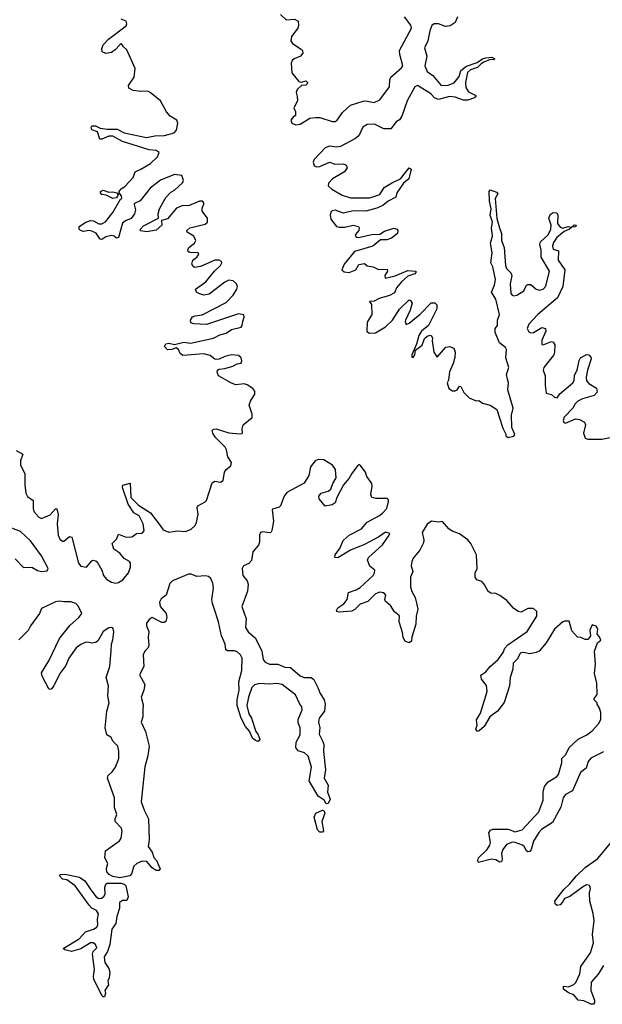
# Model space of a CAD drawing. Extents: x 2601477 to 2753313, y 449408 to 581029.
# Tile 64 of 203: x 2663178 to 2667348, y 460686 to 467735. Entities that reach past the tile are written whole.
import ezdxf

# ---------------------------------------------------------------- set-up
doc = ezdxf.new("R2010")
doc.units = 0

msp = doc.modelspace()

# ---------------------------------------------------------------- linework, layer by layer
at = {"layer": '0CON05XD'}
for points in [[(2663152, 464652), (2663201.2, 464625), (2663183.2, 464576.8), (2663183.1, 464545), (2663215.4, 464485.4), (2663214.6, 464404.6), (2663222.5, 464345), (2663235, 464320.6), (2663274, 464294), (2663273.8, 464235), (2663279.5, 464215), (2663315, 464174), (2663335, 464164), (2663395, 464189.4), (2663435, 464233.3), (2663445, 464232.5), (2663453.6, 464193.6), (2663446.7, 464125), (2663454.5, 464044.5), (2663465.5, 464015.5), (2663485, 464000.8), (2663495, 464002.5), (2663535, 464034.2), (2663550.8, 464030.8), (2663599.5, 463845), (2663615, 463823.3), (2663655, 463815.7), (2663695, 463862), (2663705, 463865.7), (2663725, 463858.6), (2663736.9, 463845), (2663765.3, 463795.3), (2663778.1, 463755), (2663800.5, 463730.5), (2663835, 463709.5), (2663865, 463701.5), (2663885, 463705.6), (2663915.4, 463724.6), (2663957.1, 463775), (2663970, 463815), (2663970, 463845), (2663965, 463855.8), (2663925, 463877.5), (2663894.3, 463915), (2663851.9, 463945), (2663839.2, 463985), (2663872, 464015), (2663885, 464052.5), (2663933.4, 464033.4), (2663969.1, 464030.9), (2663986.2, 464035), (2664015, 464055.8), (2664055, 464060), (2664068.6, 464075), (2664062.5, 464125), (2664032.9, 464182.9), (2663994.5, 464205), (2663955, 464266.2), (2663914.2, 464385), (2663916.4, 464403.6), (2663968, 464418), (2663974.4, 464314.4), (2664029.5, 464259.5), (2664115, 464205.6), (2664183.5, 464115), (2664205, 464082.9), (2664245, 464066.7), (2664304.6, 464075.4), (2664365, 464071.4), (2664405, 464088.9), (2664434.4, 464115), (2664444.4, 464135), (2664454.5, 464195), (2664448, 464242), (2664452, 464255), (2664505, 464282.5), (2664515, 464293.8), (2664555, 464418.8), (2664575, 464432.5), (2664614.3, 464424.3), (2664634.3, 464435.7), (2664644.6, 464495.4), (2664656, 464514), (2664688.9, 464541.1), (2664694.2, 464565), (2664667.8, 464605), (2664657.5, 464655), (2664647.5, 464675), (2664578.6, 464745), (2664560, 464775), (2664556.7, 464795), (2664566, 464804), (2664585, 464805.6), (2664675, 464778.5), (2664755, 464770), (2664772.5, 464775), (2664770, 464805), (2664776.2, 464833.8), (2664841.7, 464888.3), (2664841.7, 464911.7), (2664820, 464975), (2664830, 465005), (2664860, 465055), (2664860, 465075), (2664847.5, 465095), (2664805, 465122), (2664785, 465127.5), (2664725, 465120.8), (2664695, 465132.7), (2664600, 465185), (2664591.7, 465211.7), (2664593.3, 465225), (2664605, 465233.8), (2664645, 465238.6), (2664702.5, 465255), (2664735, 465272), (2664763.3, 465276.7), (2664767.3, 465292.7), (2664761.9, 465315), (2664745, 465330.9), (2664695, 465335.4), (2664645, 465323.5), (2664605, 465304.3), (2664585, 465302.9), (2664575, 465304.2), (2664541.8, 465331.8), (2664495, 465342.5), (2664345, 465331.4), (2664326.2, 465345), (2664313.6, 465373.6), (2664297, 465387), (2664266.8, 465373.2), (2664235, 465370.6), (2664214.2, 465395), (2664223.3, 465415), (2664245, 465420.6), (2664285, 465410), (2664353.4, 465426.6), (2664399.5, 465420.5), (2664564, 465456), (2664610.9, 465479.1), (2664655, 465491.9), (2664695, 465517.8), (2664763.3, 465535), (2664770.8, 465545), (2664775.7, 465575), (2664785.6, 465605), (2664782.5, 465622.5), (2664745, 465628.9), (2664515, 465552.1), (2664425, 465556.7), (2664402.9, 465565), (2664400.6, 465585), (2664415, 465606.9), (2664435, 465615.5), (2664485, 465621.1), (2664655, 465710.6), (2664705, 465764), (2664732, 465805), (2664738, 465825), (2664728.8, 465845), (2664706.2, 465865), (2664675, 465869.4), (2664645, 465856.7), (2664535, 465770.5), (2664495, 465762.5), (2664461.2, 465775), (2664443.8, 465785), (2664436.2, 465805), (2664511.1, 465858.9), (2664572.5, 465935), (2664614.4, 465975), (2664624.4, 465995), (2664621.4, 466005), (2664605, 466014.5), (2664575, 466014.6), (2664471.7, 465968.3), (2664430.9, 465960.9), (2664418.7, 465968.7), (2664410, 465985), (2664416.9, 466013.1), (2664446.7, 466035), (2664460, 466055), (2664456, 466066), (2664395, 466068), (2664383.8, 466075), (2664380.8, 466085), (2664387.5, 466105), (2664428, 466135), (2664439.2, 466155), (2664424.4, 466184.4), (2664376.7, 466215), (2664373.3, 466225), (2664396.7, 466245), (2664505, 466270.8), (2664522, 466285), (2664522.5, 466315), (2664483.8, 466365), (2664484, 466385), (2664496.2, 466415), (2664496.2, 466425), (2664486.7, 466435), (2664465, 466435.8), (2664385, 466403.1), (2664345, 466404.4), (2664300.8, 466385), (2664235, 466310), (2664193.3, 466296.7), (2664194.2, 466265), (2664155, 466228.9), (2664087.1, 466217.1), (2664043.8, 466223.8), (2664042, 466235), (2664065, 466260), (2664172.5, 466315), (2664168.9, 466345), (2664178.3, 466381.7), (2664225, 466461.4), (2664259.8, 466500.2), (2664285.5, 466514.5), (2664343.6, 466566.4), (2664350, 466585), (2664339.3, 466619.3), (2664285, 466626.9), (2664185, 466586.5), (2664111.7, 466528.3), (2664040.7, 466439.3), (2664000, 466420), (2663996.7, 466413.3), (2664006.2, 466375), (2663999.4, 466345), (2663975, 466311.4), (2663935, 466295.7), (2663915, 466279.2), (2663885, 466176.7), (2663870.7, 466170.7), (2663855, 466186.7), (2663835, 466191.2), (2663795, 466180), (2663765, 466162), (2663755, 466163.8), (2663725.9, 466205.9), (2663695, 466221.1), (2663675, 466226.9), (2663635, 466220), (2663613.3, 466225), (2663603.3, 466235), (2663604, 466255), (2663651.2, 466285), (2663685, 466296.5), (2663706.1, 466296.1), (2663745, 466273.3), (2663765, 466274.4), (2663791.5, 466288.5), (2663844.4, 466355), (2663900, 466450), (2663910, 466455), (2663906.2, 466475), (2663890, 466495), (2663890, 466505), (2663903.8, 466525), (2663929.8, 466540.2), (2663990, 466605), (2664003.6, 466646.4), (2664045, 466664.2), (2664113.4, 466706.6), (2664165, 466753.8), (2664176, 466785), (2664155, 466800), (2664105, 466804.5), (2663913.9, 466863.9), (2663845, 466902.2), (2663815, 466902.5), (2663765, 466880.8), (2663750.5, 466880.5), (2663735, 466933.3), (2663695, 466947.5), (2663688.8, 466965), (2663693.3, 466975), (2663720, 466975), (2663755, 466959.2), (2663805, 466950.5), (2663875, 466950.4), (2663925, 466924.4), (2664085, 466890.9), (2664145, 466903.3), (2664215, 466905.6), (2664283.3, 466925), (2664300, 466945), (2664310.8, 466995), (2664303.8, 467015), (2664255, 467044.4), (2664228.9, 467075), (2664185, 467154.3), (2664112.9, 467215), (2664095, 467222.9), (2664045, 467221.8), (2663989.5, 467229.5), (2663959.4, 467245), (2663957.8, 467265), (2663997.3, 467325), (2664004.7, 467385), (2663945, 467520), (2663920.7, 467540.7), (2663909.3, 467559.3), (2663905, 467562.5), (2663895, 467556.2), (2663861.3, 467518.7), (2663835, 467500), (2663795, 467493.1), (2663768.8, 467505), (2663765.9, 467525.9), (2663775, 467556), (2663812.9, 467595), (2663938.9, 467691.1), (2663945.6, 467705), (2663940.9, 467725), (2663905, 467738)], [(2665045, 467773.3), (2665084.1, 467734.1), (2665145, 467740), (2665170, 467725), (2665174.4, 467695), (2665169.4, 467675), (2665123.3, 467615), (2665117.5, 467585), (2665130, 467565), (2665192, 467525), (2665201.2, 467515), (2665203.9, 467496.1), (2665186.6, 467473.4), (2665141.2, 467455), (2665127.3, 467442.7), (2665122, 467425), (2665126.2, 467355), (2665175, 467294), (2665195, 467288.8), (2665225, 467297.5), (2665238, 467285), (2665236.2, 467275), (2665225, 467266.2), (2665195, 467263.3), (2665164, 467235), (2665156.2, 467215), (2665163.9, 467186.1), (2665166, 467155), (2665140, 467105), (2665152.5, 467075), (2665151.7, 467048.3), (2665135, 467037.5), (2665118.8, 467015), (2665124.5, 466994.5), (2665155, 466982.5), (2665185, 466986.2), (2665255, 467029.4), (2665295, 467035.6), (2665325, 467034.4), (2665415, 467005.5), (2665435, 467005.6), (2665448.9, 467015), (2665488.2, 467071.8), (2665545, 467123.9), (2665635, 467152.7), (2665655, 467154.6), (2665715, 467142.9), (2665755, 467160.9), (2665824.6, 467255), (2665826.5, 467305), (2665835, 467324.4), (2665910, 467390), (2665919.6, 467405), (2665897.7, 467485), (2665896.5, 467515), (2665982.5, 467675), (2665976.7, 467695), (2665931.5, 467755)], [(2666311.2, 467755), (2666294, 467715), (2666259.3, 467690.7), (2666225, 467686.7), (2666176.1, 467706.1), (2666145, 467705.5), (2666127.2, 467692.8), (2666112.7, 467655), (2666098.5, 467585), (2666075.7, 467535), (2666091.2, 467475), (2666077.1, 467405), (2666094.4, 467365), (2666133.6, 467335), (2666195, 467264.4), (2666245.5, 467265.5), (2666286.6, 467283.4), (2666322.4, 467327.6), (2666335, 467372.5), (2666375, 467403.6), (2666452.1, 467427.9), (2666490, 467455), (2666513.3, 467463.3), (2666555.9, 467465.9), (2666577.5, 467455), (2666571.7, 467448.3), (2666545, 467450), (2666499.4, 467430.6), (2666480.3, 467419.7), (2666455, 467393.1), (2666405, 467375.6), (2666383.5, 467356.5), (2666369.6, 467285), (2666370.9, 467250.9), (2666390, 467220), (2666438.8, 467195), (2666443.8, 467185), (2666433.3, 467175), (2666385, 467160), (2666355, 467158.8), (2666295, 467180), (2666255, 467184.5), (2666175, 467164.5), (2666146.9, 467175), (2666123, 467203), (2666105, 467213.8), (2666026, 467265), (2666005, 467255.5), (2665951.6, 467155), (2665913.2, 467045), (2665895, 467018.5), (2665872.9, 467005), (2665835, 466953.1), (2665785, 466954.6), (2665718.3, 466988.3), (2665665, 466986.1), (2665634.7, 466965.3), (2665605.3, 466904.7), (2665577.7, 466882.3), (2665475, 466828.5), (2665445, 466823.5), (2665395, 466830), (2665365, 466818.1), (2665285.6, 466735), (2665277.8, 466715), (2665285, 466688.8), (2665305, 466681.4), (2665325, 466684.4), (2665395, 466715.7), (2665435, 466700.8), (2665495, 466704.2), (2665514.3, 466694.3), (2665521.4, 466675), (2665502, 466645), (2665415.8, 466595), (2665387.5, 466565), (2665386, 466545), (2665412.1, 466522.1), (2665485, 466480), (2665545, 466459.5), (2665685, 466460.9), (2665755, 466482.9), (2665786.7, 466533.3), (2665845, 466570), (2665904.3, 466595.7), (2665965, 466673.8), (2665980, 466665), (2665962.5, 466595), (2665924.3, 466565.7), (2665877.5, 466495), (2665870.8, 466465), (2665815, 466436.4), (2665775.9, 466404.1), (2665735, 466385.4), (2665655, 466364.5), (2665565, 466367.9), (2665495, 466350.4), (2665435, 466371.9), (2665415, 466367.1), (2665405, 466358), (2665399.1, 466335), (2665405, 466306.7), (2665444.4, 466254.4), (2665465, 466248.9), (2665505, 466250.4), (2665565, 466264.4), (2665603.3, 466255), (2665608, 466245), (2665604, 466225), (2665578, 466195), (2665585, 466178.8), (2665605, 466177.1), (2665695, 466198), (2665755, 466198.8), (2665787.7, 466222.3), (2665855, 466243.5), (2665878.1, 466235), (2665884.4, 466225), (2665882.5, 466205), (2665838.5, 466171.5), (2665805, 466159.5), (2665761.2, 466158.8), (2665705, 466114.5), (2665575, 466075.5), (2665500, 465985), (2665484.3, 465945), (2665500.3, 465930.3), (2665535, 465925.8), (2665583.8, 465945), (2665605, 465982.5), (2665645, 465990.8), (2665665, 465972), (2665707, 465967), (2665745, 465946), (2665808.3, 465948.3), (2665811.2, 465935), (2665792, 465905), (2665793.8, 465883.8), (2665865, 465901.4), (2665955, 465940.8), (2666012.5, 465935), (2666013.3, 465925), (2666005, 465916.7), (2665955, 465898.6), (2665911.1, 465858.9), (2665875.8, 465815), (2665861.1, 465778.9), (2665825, 465760.6), (2665750.3, 465739.7), (2665715, 465720), (2665681.7, 465718.3), (2665696.7, 465696.7), (2665698, 465625), (2665665, 465570), (2665663, 465503), (2665681.2, 465491.2), (2665725, 465494.3), (2665795, 465536), (2665845, 465584), (2665896.9, 465663.1), (2665965, 465728.8), (2665975.9, 465725.9), (2665985.8, 465705), (2665971.4, 465655), (2665938.6, 465585), (2665936, 465575), (2665945, 465554), (2665965, 465562.5), (2666043.7, 465626.3), (2666122, 465708), (2666148.5, 465708.5), (2666164.4, 465694.4), (2666163.3, 465665), (2666104.2, 465545.8), (2666052.5, 465505), (2666034.2, 465475), (2666018.8, 465411.2), (2665984, 465335), (2665985, 465320), (2665995, 465317.5), (2666006.7, 465335), (2666011.7, 465368.3), (2666057.5, 465405), (2666075, 465452.5), (2666095, 465470), (2666115, 465476.7), (2666125, 465472.5), (2666133.3, 465455), (2666130, 465435), (2666141.2, 465355), (2666165, 465320), (2666228.1, 465391.9), (2666255, 465394.5), (2666285, 465382.5), (2666295.6, 465355.6), (2666293.2, 465316.8), (2666281.4, 465275), (2666252.9, 465215), (2666245.8, 465154.2), (2666236.7, 465135), (2666250, 465095), (2666275, 465078), (2666295, 465077.5), (2666308.8, 465085), (2666325, 465112.5), (2666335, 465110), (2666357.4, 465067.4), (2666395, 465028), (2666445, 465007.5), (2666465, 465010), (2666490, 464990), (2666545.6, 464975.6), (2666593.9, 464943.9), (2666635, 464810), (2666657, 464767), (2666657.5, 464755), (2666673.9, 464743.9), (2666715, 464753.8), (2666722.5, 464765), (2666700, 464815), (2666698.8, 464905), (2666710, 464955), (2666671.1, 465085), (2666676, 465135), (2666669.3, 465160.7), (2666662.9, 465195), (2666679.6, 465245), (2666656.5, 465315), (2666661.4, 465375), (2666655, 465387.5), (2666610.9, 465420.9), (2666580.8, 465495), (2666580, 465525), (2666598, 465545), (2666596.9, 465585), (2666612.5, 465625), (2666585.3, 465735.3), (2666554.5, 465785), (2666575.4, 465834.6), (2666582.7, 465875), (2666563.5, 465965), (2666548.9, 465995), (2666560, 466065), (2666548.5, 466135), (2666562.1, 466185), (2666554.6, 466245.4), (2666562.5, 466285), (2666545.6, 466335), (2666551.7, 466381.7), (2666540, 466435), (2666538.8, 466505), (2666545, 466516.7), (2666589.5, 466499.5), (2666599.3, 466489.3), (2666580, 466455), (2666592.7, 466312.7), (2666611.9, 466245), (2666625.6, 466205), (2666626.5, 466155), (2666645.6, 466105), (2666654.5, 465975), (2666662.2, 465955), (2666692.2, 465922.2), (2666700, 465905), (2666689.1, 465845), (2666691.9, 465775), (2666702.4, 465762.4), (2666715, 465759.2), (2666736.8, 465763.2), (2666785.8, 465795), (2666805.8, 465834.2), (2666815, 465840), (2666835, 465839.2), (2666875, 465805.8), (2666895, 465800), (2666925, 465805.6), (2666942.6, 465827.4), (2666970, 465935), (2666909.6, 466035), (2666908.9, 466085), (2666899.5, 466125), (2666905.7, 466145), (2666960, 466195), (2666978.6, 466235), (2666980.6, 466265), (2666964, 466315), (2666975, 466341.2), (2666995, 466355.8), (2667022.9, 466352.9), (2667028.9, 466335), (2667025.7, 466275.7), (2667045, 466250), (2667065, 466243.8), (2667103.8, 466253.8), (2667130, 466250), (2667145, 466266), (2667160, 466265), (2667155, 466251.2), (2667130, 466250), (2667113.3, 466235), (2667075, 466218)], [(2663845, 466454.3), (2663798, 466478), (2663765, 466484), (2663756.2, 466495), (2663757.5, 466505), (2663775, 466513.8), (2663815, 466501.2), (2663845, 466502.9), (2663872.5, 466495), (2663882.5, 466485), (2663878.8, 466471.2), (2663869.7, 466460.3), (2663845, 466454.3)], [(2667075, 466218), (2667023, 466177), (2666998.8, 466141.2), (2666991.2, 466115), (2666995, 466092.5), (2667035, 466080), (2667032.8, 466012.8), (2667080.5, 465945), (2667065.6, 465825), (2667026.9, 465743.1), (2666886.7, 465625), (2666822.5, 465555), (2666810, 465525), (2666820.7, 465500.7), (2666835, 465493.3), (2666855, 465496.7), (2666915, 465532.5), (2666940, 465525), (2666942.5, 465505), (2666915, 465440), (2666915, 465410), (2666925, 465407.5), (2666985, 465432.5), (2666996.4, 465426.4), (2667007, 465407), (2667006.2, 465355), (2667000, 465335), (2666928, 465245), (2666924.2, 465225.8), (2666939.2, 465185), (2666937.7, 465117.7), (2666945, 465062.5), (2666985, 465052.5), (2667005, 465032.5), (2667025, 465027.5), (2667044, 465056), (2667137.5, 465135), (2667146.8, 465153.2), (2667149.7, 465190.3), (2667167.5, 465225), (2667182.5, 465295), (2667192.5, 465315), (2667235, 465337.5), (2667250, 465335), (2667265, 465320), (2667267, 465307), (2667242, 465225), (2667233.1, 465175), (2667235, 465150), (2667250.8, 465130.8), (2667306.4, 465096.4), (2667311.7, 465068.3), (2667290, 465045), (2667205, 465021.2), (2667172.5, 465005), (2667152.5, 464985), (2667136.4, 464953.6), (2667075, 464890), (2667067.5, 464865), (2667071.7, 464851.7), (2667085, 464847.5), (2667155, 464876.7), (2667185, 464872.5), (2667220, 464855), (2667227.5, 464835), (2667212.5, 464775), (2667225, 464740), (2667243, 464733), (2667345, 464733.3), (2667415, 464746.7)], [(2667233.1, 462376.9), (2667190.9, 462345), (2667134.6, 462215.4), (2667085, 462187.8), (2667066.5, 462165), (2667051.7, 462098.3), (2666992.1, 461987.9), (2666912.7, 461937.2), (2666894.2, 461915.8), (2666856.1, 461853.9), (2666839.2, 461795), (2666828.9, 461781.1), (2666815, 461778), (2666805, 461784), (2666788.6, 461815), (2666775.4, 461825.4), (2666725, 461845.6), (2666705, 461845.8), (2666660.9, 461829.1), (2666636.8, 461793.2), (2666626.9, 461765), (2666631.4, 461725), (2666625, 461706.7), (2666615, 461703.3), (2666585, 461720), (2666555, 461725.8), (2666462, 461702), (2666456.2, 461715), (2666462.5, 461735), (2666524.5, 461795.5), (2666542.9, 461825), (2666547.5, 461845), (2666536.4, 461913.6), (2666548.3, 461931.7), (2666565, 461940), (2666675, 461940), (2666725, 461920), (2666774.1, 461935.9), (2666892.7, 462065), (2666925, 462147.5), (2666924.3, 462205), (2666934.4, 462245), (2666960.9, 462279.1), (2667020.6, 462315), (2667035, 462330.8), (2667058.1, 462415), (2667058.8, 462445), (2667085.4, 462474.6), (2667111.1, 462525), (2667175.8, 462584.2), (2667237.1, 462615), (2667275.7, 462645), (2667320, 462695), (2667336.7, 462725), (2667337.5, 462775), (2667327, 462807), (2667310, 462835), (2667310, 462845), (2667290, 462865), (2667290, 462875), (2667310, 462905), (2667307.5, 462985), (2667292.5, 463055), (2667298.8, 463121.2), (2667292.5, 463215), (2667312.5, 463275), (2667336.7, 463293.3), (2667327, 463317), (2667310, 463335), (2667316.2, 463375), (2667304, 463394), (2667275, 463402.5), (2667257.5, 463365), (2667262.5, 463325), (2667257, 463313), (2667245, 463297.5), (2667225, 463297.5), (2667195, 463312.5), (2667170, 463315), (2667129.3, 463359.3), (2667109.3, 463429.3), (2667079.3, 463429.3), (2667065, 463423.8), (2667005, 463370.8), (2666946.9, 463273.1), (2666895, 463213.8), (2666875, 463203.8), (2666825.8, 463194.2), (2666785, 463204), (2666765, 463203.3), (2666756.7, 463195), (2666740.7, 463159.3), (2666710.8, 463129.2), (2666707.5, 463085), (2666688.6, 463025), (2666684.3, 462965), (2666645, 462847.5), (2666596.4, 462783.6), (2666542.5, 462745), (2666502.5, 462675), (2666467, 462643), (2666455, 462640), (2666442.5, 462655), (2666452.5, 462685), (2666448.3, 462721.7), (2666475, 462770), (2666523.8, 462925), (2666517.7, 462967.7), (2666482.5, 463015), (2666478.3, 463041.7), (2666513.9, 463066.1), (2666545, 463103.8), (2666603.3, 463155), (2666638, 463205), (2666649.2, 463235), (2666670.7, 463259.3), (2666808.8, 463355), (2666880, 463465), (2666878.3, 463498.3), (2666855, 463520), (2666815, 463520), (2666767, 463493), (2666745, 463497.5), (2666711.7, 463521.7), (2666665, 463577.5), (2666615, 463612.5), (2666586.4, 463626.4), (2666550.7, 463630.7), (2666530.7, 463640.7), (2666502.5, 463695), (2666485, 463712.5), (2666450, 463725), (2666437.5, 463745), (2666437.5, 463775), (2666452.5, 463805), (2666447.5, 463905), (2666405.6, 463985), (2666385, 464011.9), (2666325, 464053.8), (2666273.8, 464073.8), (2666250.1, 464090.1), (2666205, 464142.5), (2666175, 464138.8), (2666125, 464146.2), (2666095, 464124), (2666059.4, 464065), (2666070.6, 464010.6), (2666069.1, 463990.9), (2666041.4, 463938.6), (2665995, 463880), (2665984.7, 463855.3), (2665979.4, 463825), (2665990.8, 463785), (2665974.2, 463745), (2665975.5, 463675), (2665985, 463641.2), (2666009.1, 463599.1), (2666017.2, 463557.2), (2666026.9, 463515), (2666014.5, 463465), (2666012.4, 463407.6), (2665984, 463315), (2665981.2, 463285), (2665965, 463273.8), (2665936.7, 463285), (2665923, 463313), (2665917.9, 463347.9), (2665893.5, 463425), (2665896.5, 463466.5), (2665860.6, 463495), (2665831.4, 463541.4), (2665795, 463570), (2665791.1, 463585), (2665797.5, 463615), (2665783, 463633), (2665755, 463636.7), (2665724.2, 463625.8), (2665669.1, 463570.9), (2665615, 463551.4), (2665576.6, 463513.4), (2665555, 463501.1), (2665465, 463493.5), (2665448.6, 463498.6), (2665444.2, 463505), (2665454.3, 463525), (2665497, 463553), (2665520.5, 463585), (2665530, 463635), (2665586, 463654), (2665615, 463670.5), (2665707.1, 463755), (2665717.5, 463775), (2665718.8, 463795), (2665685, 463822), (2665668.1, 463865), (2665675, 463884), (2665701.1, 463908.9), (2665774.2, 463975), (2665823.3, 464045), (2665826.1, 464056.1), (2665795, 464065.6), (2665747.9, 464032.1), (2665645, 463977.5), (2665545, 463936.9), (2665455, 463883.3), (2665433.8, 463885), (2665435.7, 463905), (2665471.9, 463955), (2665493.1, 464006.9), (2665535.6, 464044.4), (2665625, 464090), (2665665, 464138.6), (2665753.8, 464185), (2665775, 464202.5), (2665806, 464235), (2665817.5, 464285), (2665817.7, 464297.7), (2665807, 464307), (2665727.3, 464307.3), (2665697.5, 464315), (2665691.2, 464335), (2665701.2, 464395), (2665698.8, 464415), (2665663.3, 464465), (2665654, 464495), (2665615, 464546.7), (2665605, 464550), (2665595, 464541.2), (2665555, 464485.6), (2665536.8, 464453.2), (2665495, 464404), (2665446.9, 464315), (2665434.7, 464275.3), (2665415, 464262.9), (2665365, 464252.9), (2665320.6, 464305), (2665320, 464325), (2665335, 464345.5), (2665385, 464358.9), (2665405.6, 464375), (2665418.8, 464415), (2665443.5, 464455), (2665438.5, 464515), (2665416.5, 464545), (2665355, 464584.6), (2665315, 464585.8), (2665293.4, 464576.6), (2665258.2, 464535), (2665248.1, 464471.9), (2665212.8, 464417.2), (2665089.8, 464350.2), (2665070, 464325), (2665044.3, 464255), (2665034.5, 464245.5), (2664988.3, 464231.7), (2664984.4, 464225), (2664995.4, 464145), (2664982.8, 464077.2), (2664975.4, 464064.6), (2664965, 464060.5), (2664915, 464068.9), (2664901.2, 464065), (2664894.6, 464045.4), (2664895.3, 463994.7), (2664887.4, 463972.6), (2664847.5, 463925), (2664836.8, 463863.2), (2664816.9, 463843.1), (2664780.8, 463825), (2664769.5, 463805), (2664775.4, 463755.4), (2664805, 463718.6), (2664812, 463695), (2664807.5, 463645), (2664767.3, 463535), (2664799.2, 463445), (2664794.7, 463384.7), (2664813.3, 463353.3), (2664865, 463308), (2664911.8, 463215), (2664921.4, 463155), (2664933.8, 463135), (2664965, 463121.5), (2665025, 463120.4), (2665075, 463100.4), (2665115, 463097.1), (2665185, 463037.1), (2665215, 463026.2), (2665265, 463025.5), (2665282.2, 463012.2), (2665312.7, 462955), (2665325.6, 462915), (2665356, 462866), (2665364.5, 462835), (2665359.1, 462785), (2665320.4, 462735), (2665316.8, 462705), (2665326.9, 462665), (2665321.2, 462621.2), (2665348.6, 462568.6), (2665354.4, 462545), (2665352.7, 462495), (2665367.7, 462365), (2665356.4, 462305), (2665385.4, 462255.4), (2665381.8, 462205), (2665400.9, 462155), (2665385, 462122.5), (2665371.2, 462121.2), (2665357.7, 462147.7), (2665315, 462175.7), (2665248.9, 462285), (2665266.9, 462385), (2665242.6, 462462.6), (2665217.3, 462487.3), (2665170.5, 462500.5), (2665155.4, 462525), (2665156.9, 462563.1), (2665185.5, 462614.5), (2665184.5, 462665), (2665171.9, 462701.9), (2665170.8, 462725), (2665199.5, 462795), (2665198.1, 462815), (2665182.7, 462835), (2665151.9, 462901.9), (2665056.6, 462976.6), (2665015, 462981.8), (2664965, 462978), (2664895, 462983.2), (2664857.3, 462972.7), (2664840.4, 462955), (2664814.6, 462885), (2664804.5, 462825), (2664818.1, 462765), (2664836.9, 462735), (2664868.1, 462638.1), (2664885.8, 462615), (2664896, 462585), (2664885, 462566.7), (2664865, 462574), (2664845, 462590.8), (2664822.7, 462642.7), (2664795, 462674.3), (2664762.7, 462735), (2664735.5, 462825), (2664735.4, 462865), (2664747.7, 462935), (2664747.3, 462995), (2664768.2, 463075), (2664769.2, 463165), (2664758.7, 463188.7), (2664735, 463209.6), (2664715, 463217.3), (2664665.6, 463215.6), (2664652.9, 463225), (2664649.5, 463265), (2664622.9, 463325), (2664600.3, 463425), (2664569.5, 463520.5), (2664556.8, 463555), (2664553.8, 463585), (2664564, 463665), (2664560.8, 463700.8), (2664545.5, 463735), (2664528.5, 463748.5), (2664505, 463752.9), (2664445, 463748.2), (2664405, 463765.4), (2664385, 463764.6), (2664272.3, 463717.7), (2664252.1, 463697.9), (2664226.5, 463615), (2664190.8, 463589.2), (2664177.8, 463565), (2664184.5, 463535), (2664226.9, 463485), (2664232.1, 463455), (2664225, 463427.5), (2664211.5, 463418.5), (2664195, 463419.6), (2664125, 463455.5), (2664105, 463441.9), (2664085.5, 463415), (2664086.2, 463395), (2664102.1, 463355), (2664096.4, 463315), (2664102.7, 463255), (2664095, 463236), (2664072.5, 463215), (2664060.9, 463189.1), (2664065.4, 463105), (2664035.5, 463045), (2664072.5, 462975), (2664067.1, 462935), (2664047.1, 462885), (2664060.6, 462830.6), (2664058.9, 462795), (2664060.5, 462745), (2664046.7, 462705), (2664078.8, 462638.8), (2664104.6, 462535), (2664095.5, 462464.5), (2664074.6, 462385.4), (2664046.9, 462135), (2664070.8, 462070.8), (2664100.9, 462015), (2664104.6, 461865.4), (2664097.5, 461815), (2664125, 461776.2), (2664137.3, 461737.3), (2664157.1, 461715), (2664183.3, 461655), (2664175, 461643.3), (2664155, 461643.8), (2664125, 461664), (2664088.3, 461708.3), (2664055, 461710), (2664016.6, 461693.4), (2663994, 461676), (2663979.2, 461620.8), (2663966, 461605), (2663895, 461591.4), (2663845, 461602.2), (2663817.5, 461615), (2663801.1, 461635), (2663798.9, 461658.9), (2663808.2, 461695), (2663787.1, 461735), (2663791.1, 461785), (2663892.7, 461857.3), (2663904.1, 461875), (2663910.7, 461925), (2663906.2, 461946.2), (2663861.5, 461995), (2663861.1, 462015), (2663872.5, 462045), (2663855.4, 462095.4), (2663857.7, 462165), (2663805.7, 462305), (2663811.4, 462325), (2663840, 462350), (2663864.6, 462385), (2663886.7, 462446.7), (2663887.3, 462497.3), (2663880, 462535), (2663846.9, 462566.9), (2663829.2, 462599.2), (2663801.2, 462615), (2663789.4, 462665), (2663800.9, 462785), (2663819.5, 462845), (2663807.9, 462895), (2663812.9, 462965), (2663797.9, 463025), (2663823.6, 463105), (2663833.1, 463216.9), (2663834.5, 463265), (2663845.5, 463295.5), (2663852.5, 463352.5), (2663846.1, 463376.1), (2663834, 463384), (2663815, 463381.9), (2663774.3, 463355), (2663738.5, 463291.5), (2663722.8, 463277.2), (2663695, 463271.5), (2663665, 463278.1), (2663645.7, 463275.7), (2663615, 463262.5), (2663582.8, 463237.2), (2663530, 463165), (2663508.3, 463111.7), (2663466.5, 463055), (2663422.9, 462965), (2663405, 462944.2), (2663395, 462938.8), (2663386.7, 462945), (2663338.2, 463035), (2663335, 463058.8), (2663387.1, 463145), (2663464.1, 463305.9), (2663539.1, 463400.9), (2663601.2, 463455), (2663623.3, 463485), (2663600, 463535), (2663580, 463555), (2663545, 463568.2), (2663495, 463566.4)], [(2663145, 463875.8), (2663205, 463814.3), (2663265, 463816.9), (2663305, 463791.4), (2663335, 463785.6), (2663375, 463790), (2663380.8, 463805), (2663335, 463895.8), (2663254.4, 464005), (2663185, 464072.2), (2663122.5, 464095)], [(2663495, 463566.4), (2663461.7, 463571.7), (2663435, 463568.5), (2663335, 463518.8), (2663320, 463485), (2663254.4, 463395), (2663238.9, 463361.1), (2663172.2, 463295)], [(2667355, 462494), (2667265, 462448.2), (2667245.5, 462425), (2667233.1, 462376.9)], [(2665345, 461917.5), (2665325, 461917.5), (2665310, 461935), (2665284.4, 462025), (2665296.7, 462055), (2665345.7, 462075.7), (2665355, 462073.8), (2665361.1, 462055), (2665340.6, 461995), (2665353, 461927), (2665345, 461917.5)], [(2667356.7, 460965), (2667318.8, 460901.2), (2667268.9, 460845), (2667264.5, 460785), (2667291.4, 460715), (2667292, 460698), (2667285, 460686.7), (2667265, 460686), (2667215, 460710), (2667175, 460716.2), (2667143, 460753), (2667105, 460767.5), (2667070, 460795), (2667070, 460815), (2667105, 460810), (2667142.8, 460827.2), (2667157.8, 460842.2), (2667186.4, 460905), (2667194.2, 460955.8), (2667262.3, 461055), (2667284.5, 461125), (2667276.2, 461185), (2667289.5, 461285), (2667282.5, 461335), (2667257.7, 461425), (2667255.4, 461485), (2667263.5, 461515), (2667255, 461537.5), (2667235, 461540.6), (2667205, 461525.5), (2667115, 461457.5), (2667076.7, 461443.3), (2667060.6, 461415), (2667045, 461398.6), (2667025, 461394.3), (2667009.2, 461405), (2667008.1, 461425), (2667071.2, 461508.8), (2667113.1, 461545), (2667163.8, 461606.2), (2667224, 461666), (2667315, 461728.9), (2667417, 461853)], [(2663785, 460740), (2663775, 460740), (2663765, 460750), (2663708.8, 460865), (2663706.2, 460885), (2663714.3, 460935), (2663699.2, 461045), (2663705, 461063.3), (2663730.5, 461089.5), (2663720, 461115), (2663705, 461125.7), (2663685, 461127.1), (2663615, 461083.1), (2663550, 461065), (2663500, 461075), (2663490, 461085), (2663604.5, 461155.5), (2663650, 461205), (2663706.2, 461223.8), (2663730.9, 461239.1), (2663737.8, 461255), (2663734.5, 461295), (2663743, 461333), (2663727.8, 461357.8), (2663694.6, 461374.6), (2663675.7, 461395), (2663574.6, 461534.6), (2663515, 461576.7), (2663485, 461582.5), (2663463, 461607), (2663470, 461615), (2663502.3, 461617.7), (2663605, 461596.9), (2663645, 461569.2), (2663687.5, 461505), (2663725, 461454.4), (2663745, 461443.3), (2663764.6, 461445.4), (2663781.3, 461458.7), (2663789.6, 461475), (2663786.9, 461525), (2663795, 461546.9), (2663805, 461552.5), (2663905, 461554.3), (2663925, 461547.1), (2663936.9, 461535), (2663953.9, 461456.1), (2663945, 461430), (2663915, 461429.4), (2663893.3, 461415), (2663893.1, 461375), (2663873.1, 461315), (2663865.6, 461265), (2663837.1, 461225), (2663822.5, 461115), (2663805.3, 461064.7), (2663782.5, 461025), (2663788, 460985), (2663815, 460942.5), (2663822.5, 460915), (2663817.5, 460875), (2663808.8, 460855), (2663813.3, 460825), (2663787.5, 460785), (2663792.5, 460765), (2663785, 460740)]]:
    msp.add_lwpolyline(points, dxfattribs=at)

doc.saveas('drawing.dxf')
